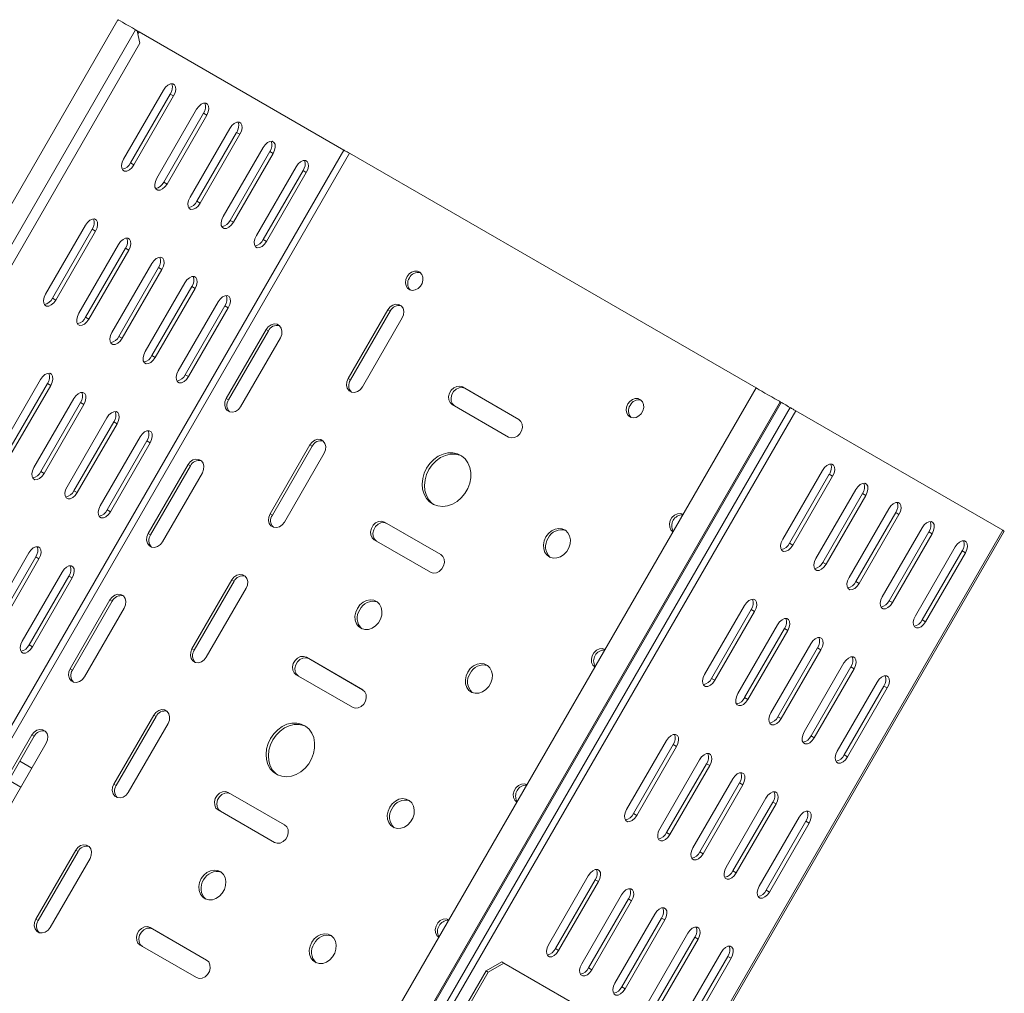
# Model space of a CAD drawing. Header units: millimetres. Extents: x -337 to 4147, y -1590 to -64.
# Tile 29 of 41: x 2729 to 3045, y -1117 to -805. Entities that reach past the tile are written whole.
import ezdxf

# ---------------------------------------------------------------- set-up
doc = ezdxf.new("R2010")
doc.units = ezdxf.units.MM

msp = doc.modelspace()

# ---------------------------------------------------------------- linework, layer by layer
at = {"color": 7, "linetype": 'Continuous', "lineweight": 15}
for p, q in [((2760.71, -805.43), (2585.71, -1108.54)), ((2766.36, -808.69), (2766.9, -809)), ((2767.72, -812.94), (2766.9, -809)), ((2767.09, -809.92), (2767.45, -809.32)), ((2833.03, -847.19), (2767.45, -809.32)), ((2595.72, -1110.85), (2767.72, -812.94)), ((2762.53, -850.07), (2775.28, -827.99)), ((2764.72, -851.34), (2777.47, -829.25)), ((2778.53, -829.87), (2765.78, -851.95)), ((2773.16, -856.21), (2785.91, -834.12)), ((2775.35, -857.47), (2788.1, -835.39)), ((2789.16, -836), (2776.41, -858.09)), ((2783.78, -862.34), (2796.53, -840.26)), ((2785.97, -863.61), (2798.72, -841.53)), ((2799.78, -842.14), (2787.03, -864.22)), ((2794.41, -868.48), (2807.16, -846.4)), ((2796.6, -869.74), (2809.35, -847.66)), ((2810.41, -848.27), (2797.66, -870.36)), ((2965.06, -923.41), (2834.84, -848.24)), ((2805.03, -874.62), (2817.78, -852.53)), ((2807.22, -875.88), (2819.97, -853.8)), ((2821.03, -854.41), (2808.28, -876.49)), ((2737.53, -893.37), (2750.28, -871.29)), ((2739.72, -894.64), (2752.47, -872.56)), ((2753.53, -873.17), (2740.78, -895.25)), ((2748.16, -899.51), (2760.91, -877.43)), ((2750.35, -900.77), (2763.1, -878.69)), ((2764.16, -879.3), (2751.41, -901.39)), ((2758.78, -905.65), (2771.53, -883.56)), ((2760.97, -906.91), (2773.72, -884.83)), ((2774.78, -885.44), (2762.03, -907.52)), ((2769.41, -911.78), (2782.16, -889.7)), ((2771.6, -913.05), (2784.35, -890.96)), ((2785.41, -891.57), (2772.66, -913.66)), ((2780.03, -917.92), (2792.78, -895.83)), ((2782.22, -919.18), (2794.97, -897.1)), ((2796.03, -897.71), (2783.28, -919.79)), ((2847.16, -898.36), (2834.41, -920.44)), ((2847.91, -898.79), (2835.16, -920.87)), ((2839, -923.09), (2851.75, -901.01)), ((2808.14, -904.7), (2795.39, -926.78)), ((2808.89, -905.13), (2796.14, -927.22)), ((2799.98, -929.44), (2812.73, -907.35)), ((2723.16, -942.81), (2735.91, -920.73)), ((2725.35, -944.08), (2738.1, -921.99)), ((2739.16, -922.6), (2726.41, -944.69)), ((2965.07, -923.4), (2790.07, -1226.51)), ((2889.07, -933.53), (2871.04, -923.12)), ((2889.09, -933.54), (2871.79, -923.55)), ((2733.78, -948.95), (2746.53, -926.86)), ((2735.97, -950.21), (2748.72, -928.13)), ((2749.78, -928.74), (2737.03, -950.82)), ((2867.79, -928.75), (2885.82, -939.15)), ((2972.83, -927.88), (2973.13, -928.05)), ((2744.41, -955.08), (2757.16, -933)), ((2977.76, -930.73), (3044.1, -969.04)), ((2746.6, -956.35), (2759.35, -934.26)), ((2760.41, -934.88), (2747.66, -956.96)), ((2755.03, -961.22), (2767.78, -939.13)), ((2757.22, -962.48), (2769.97, -940.4)), ((2771.03, -941.01), (2758.28, -963.09)), ((2822.16, -941.66), (2809.41, -963.74)), ((2822.91, -942.09), (2810.16, -964.17)), ((2814, -966.39), (2826.75, -944.31)), ((2783.14, -948), (2770.39, -970.08)), ((2783.89, -948.43), (2771.14, -970.52)), ((2774.98, -972.74), (2787.73, -950.65)), ((2986.35, -949.84), (2973.6, -971.92)), ((2975.79, -973.19), (2988.54, -951.1)), ((2976.85, -973.8), (2989.6, -951.71)), ((2996.98, -955.97), (2984.23, -978.06)), ((2986.42, -979.32), (2999.17, -957.24)), ((2987.48, -979.93), (3000.23, -957.85)), ((3007.6, -962.11), (2994.85, -984.19)), ((2997.04, -985.46), (3009.79, -963.37)), ((2998.1, -986.07), (3010.85, -963.99)), ((2864.07, -976.83), (2846.04, -966.42)), ((2864.09, -976.84), (2846.79, -966.85)), ((2944.58, -1142.52), (3044.58, -969.32)), ((3018.23, -968.25), (3005.48, -990.33)), ((3007.67, -991.59), (3020.42, -969.51)), ((3008.73, -992.21), (3021.48, -970.12)), ((2842.79, -972.05), (2860.82, -982.46)), ((3028.85, -974.38), (3016.1, -996.46)), ((2719.41, -998.38), (2732.16, -976.3)), ((2721.6, -999.65), (2734.35, -977.56)), ((3018.29, -997.73), (3031.04, -975.65)), ((3019.35, -998.34), (3032.1, -976.26)), ((2735.41, -978.18), (2722.66, -1000.26)), ((2730.03, -1004.52), (2742.78, -982.44)), ((2732.22, -1005.78), (2744.97, -983.7)), ((2746.03, -984.31), (2733.28, -1006.4)), ((2797.16, -984.96), (2784.41, -1007.04)), ((2797.91, -985.39), (2785.16, -1007.48)), ((2789, -1009.7), (2801.75, -987.61)), ((2758.14, -991.3), (2745.39, -1013.39)), ((2758.89, -991.74), (2746.14, -1013.82)), ((2961.35, -993.14), (2948.6, -1015.22)), ((2749.98, -1016.04), (2762.73, -993.96)), ((2950.79, -1016.49), (2963.54, -994.4)), ((2951.85, -1017.1), (2964.6, -995.02)), ((2971.98, -999.28), (2959.23, -1021.36)), ((2961.42, -1022.62), (2974.17, -1000.54)), ((2962.48, -1023.24), (2975.23, -1001.15)), ((2982.6, -1005.41), (2969.85, -1027.49)), ((2972.04, -1028.76), (2984.79, -1006.68)), ((2973.1, -1029.37), (2985.85, -1007.29)), ((2839.07, -1020.13), (2821.04, -1009.72)), ((2839.09, -1020.14), (2821.79, -1010.15)), ((2993.23, -1011.55), (2980.48, -1033.63)), ((2817.79, -1015.35), (2835.82, -1025.76)), ((2982.67, -1034.89), (2995.42, -1012.81)), ((2983.73, -1035.51), (2996.48, -1013.42)), ((3003.85, -1017.68), (2991.1, -1039.77)), ((2993.29, -1041.03), (3006.04, -1018.95)), ((2994.35, -1041.64), (3007.1, -1019.56)), ((2772.16, -1028.26), (2759.41, -1050.34)), ((2772.91, -1028.69), (2760.16, -1050.78)), ((2764, -1053), (2776.75, -1030.91)), ((2733.14, -1034.6), (2720.39, -1056.69)), ((2733.89, -1035.04), (2721.14, -1057.12)), ((2724.98, -1059.34), (2737.73, -1037.26)), ((2936.35, -1036.44), (2923.6, -1058.52)), ((2925.79, -1059.79), (2938.54, -1037.71)), ((2926.85, -1060.4), (2939.6, -1038.32)), ((2729.26, -1043.05), (2733.11, -1045.27)), ((2729.26, -1043.05), (2729.41, -1043.13)), ((2729.41, -1043.13), (2733.11, -1045.27)), ((2946.98, -1042.58), (2934.23, -1064.66)), ((2936.42, -1065.92), (2949.17, -1043.84)), ((2937.48, -1066.54), (2950.23, -1044.45)), ((2729.61, -1051.33), (2725.76, -1049.11)), ((2957.6, -1048.71), (2944.85, -1070.8)), ((2947.04, -1072.06), (2959.79, -1049.98)), ((2814.07, -1063.43), (2796.04, -1053.02)), ((2948.1, -1072.67), (2960.85, -1050.59)), ((2814.09, -1063.44), (2796.79, -1053.45)), ((2968.23, -1054.85), (2955.48, -1076.93)), ((2957.67, -1078.2), (2970.42, -1056.11)), ((2792.79, -1058.65), (2810.82, -1069.06)), ((2958.73, -1078.81), (2971.48, -1056.72)), ((2978.85, -1060.98), (2966.1, -1083.07)), ((2968.29, -1084.33), (2981.04, -1062.25)), ((2969.35, -1084.94), (2982.1, -1062.86)), ((2747.16, -1071.56), (2734.41, -1093.65)), ((2747.91, -1071.99), (2735.16, -1094.08)), ((2739, -1096.3), (2751.75, -1074.21)), ((2911.35, -1079.74), (2898.6, -1101.83)), ((2900.79, -1103.09), (2913.54, -1081.01)), ((2901.85, -1103.7), (2914.6, -1081.62)), ((2921.98, -1085.88), (2909.23, -1107.96)), ((2911.42, -1109.23), (2924.17, -1087.14)), ((2912.48, -1109.84), (2925.23, -1087.75)), ((2932.6, -1092.01), (2919.85, -1114.1)), ((2922.04, -1115.36), (2934.79, -1093.28)), ((2923.1, -1115.97), (2935.85, -1093.89)), ((2789.07, -1106.73), (2771.04, -1096.32)), ((2789.09, -1106.74), (2771.79, -1096.75)), ((2943.23, -1098.15), (2930.48, -1120.23)), ((2932.67, -1121.5), (2945.42, -1099.41)), ((2933.73, -1122.11), (2946.48, -1100.03)), ((2767.79, -1101.95), (2785.82, -1112.36)), ((2953.85, -1104.28), (2941.1, -1126.37)), ((2943.29, -1127.63), (2956.04, -1105.55)), ((2944.35, -1128.25), (2957.1, -1106.16)), ((2878.6, -1110.2), (2883.6, -1107.31)), ((2884.31, -1107.72), (2879.31, -1110.6)), ((2883.6, -1107.31), (2884.31, -1107.72)), ((2945.56, -1143.09), (2884.31, -1107.72)), ((2878.6, -1110.2), (2763.6, -1309.39)), ((2879.31, -1110.6), (2765.02, -1308.57)), ((2879.31, -1110.6), (2878.6, -1110.2))]:
    msp.add_line(p, q, dxfattribs=at)
at = {"color": 7, "linetype": 'Continuous', "lineweight": 0}
for p, q in [((2591.36, -1111.8), (2766.36, -808.69)), ((2777.47, -829.25), (2778.53, -829.87)), ((2788.1, -835.39), (2789.16, -836)), ((2798.72, -841.53), (2799.78, -842.14)), ((2658.03, -1150.3), (2833.03, -847.19)), ((2659.84, -1151.35), (2834.84, -848.24)), ((2809.35, -847.66), (2810.41, -848.27)), ((2764.72, -851.34), (2765.78, -851.95)), ((2819.97, -853.8), (2821.03, -854.41)), ((2775.35, -857.47), (2776.41, -858.09)), ((2785.97, -863.61), (2787.03, -864.22)), ((2796.6, -869.74), (2797.66, -870.36)), ((2752.47, -872.56), (2753.53, -873.17)), ((2807.22, -875.88), (2808.28, -876.49)), ((2763.1, -878.69), (2764.16, -879.3)), ((2773.72, -884.83), (2774.78, -885.44)), ((2784.35, -890.96), (2785.41, -891.57)), ((2739.72, -894.64), (2740.78, -895.25)), ((2794.97, -897.1), (2796.03, -897.71)), ((2847.91, -898.79), (2847.16, -898.36)), ((2750.35, -900.77), (2751.41, -901.39)), ((2808.89, -905.13), (2808.14, -904.7)), ((2760.97, -906.91), (2762.03, -907.52)), ((2771.6, -913.05), (2772.66, -913.66)), ((2782.22, -919.18), (2783.28, -919.79)), ((2835.16, -920.87), (2834.41, -920.44)), ((2738.1, -921.99), (2739.16, -922.6)), ((2871.79, -923.55), (2871.04, -923.12)), ((2796.14, -927.22), (2795.39, -926.78)), ((2748.72, -928.13), (2749.78, -928.74)), ((2797.83, -1230.99), (2972.83, -927.88)), ((2798.13, -1231.16), (2973.13, -928.05)), ((2800.98, -1232.81), (2975.98, -929.7)), ((2802.76, -1233.84), (2977.76, -930.73)), ((2759.35, -934.26), (2760.41, -934.88)), ((2769.97, -940.4), (2771.03, -941.01)), ((2822.91, -942.09), (2822.16, -941.66)), ((2783.89, -948.43), (2783.14, -948)), ((2735.97, -950.21), (2737.03, -950.82)), ((2988.54, -951.1), (2989.6, -951.71)), ((2746.6, -956.35), (2747.66, -956.96)), ((2999.17, -957.24), (3000.23, -957.85)), ((2757.22, -962.48), (2758.28, -963.09)), ((2810.16, -964.17), (2809.41, -963.74)), ((3009.79, -963.37), (3010.85, -963.99)), ((2846.79, -966.85), (2846.04, -966.42)), ((2771.14, -970.52), (2770.39, -970.08)), ((2944.1, -1142.25), (3044.1, -969.04)), ((3020.42, -969.51), (3021.48, -970.12)), ((2975.79, -973.19), (2976.85, -973.8)), ((2734.35, -977.56), (2735.41, -978.18)), ((3031.04, -975.65), (3032.1, -976.26)), ((2986.42, -979.32), (2987.48, -979.93)), ((2744.97, -983.7), (2746.03, -984.31)), ((2797.91, -985.39), (2797.16, -984.96)), ((2997.04, -985.46), (2998.1, -986.07)), ((2758.89, -991.74), (2758.14, -991.3)), ((3007.67, -991.59), (3008.73, -992.21)), ((2963.54, -994.4), (2964.6, -995.02)), ((3018.29, -997.73), (3019.35, -998.34)), ((2974.17, -1000.54), (2975.23, -1001.15)), ((2732.22, -1005.78), (2733.28, -1006.4)), ((2785.16, -1007.48), (2784.41, -1007.04)), ((2984.79, -1006.68), (2985.85, -1007.29)), ((2821.79, -1010.15), (2821.04, -1009.72)), ((2746.14, -1013.82), (2745.39, -1013.39)), ((2995.42, -1012.81), (2996.48, -1013.42)), ((2950.79, -1016.49), (2951.85, -1017.1)), ((3006.04, -1018.95), (3007.1, -1019.56)), ((2961.42, -1022.62), (2962.48, -1023.24)), ((2772.91, -1028.69), (2772.16, -1028.26)), ((2972.04, -1028.76), (2973.1, -1029.37)), ((2733.89, -1035.04), (2733.14, -1034.6)), ((2982.67, -1034.89), (2983.73, -1035.51)), ((2938.54, -1037.71), (2939.6, -1038.32)), ((2729.41, -1043.13), (2729.26, -1043.05)), ((2993.29, -1041.03), (2994.35, -1041.64)), ((2949.17, -1043.84), (2950.23, -1044.45)), ((2959.79, -1049.98), (2960.85, -1050.59)), ((2760.16, -1050.78), (2759.41, -1050.34)), ((2796.79, -1053.45), (2796.04, -1053.02)), ((2970.42, -1056.11), (2971.48, -1056.72)), ((2925.79, -1059.79), (2926.85, -1060.4)), ((2981.04, -1062.25), (2982.1, -1062.86)), ((2936.42, -1065.92), (2937.48, -1066.54)), ((2747.91, -1071.99), (2747.16, -1071.56)), ((2947.04, -1072.06), (2948.1, -1072.67)), ((2957.67, -1078.2), (2958.73, -1078.81)), ((2913.54, -1081.01), (2914.6, -1081.62)), ((2968.29, -1084.33), (2969.35, -1084.94)), ((2924.17, -1087.14), (2925.23, -1087.75)), ((2735.16, -1094.08), (2734.41, -1093.65)), ((2934.79, -1093.28), (2935.85, -1093.89)), ((2771.79, -1096.75), (2771.04, -1096.32)), ((2945.42, -1099.41), (2946.48, -1100.03)), ((2900.79, -1103.09), (2901.85, -1103.7)), ((2956.04, -1105.55), (2957.1, -1106.16)), ((2911.42, -1109.23), (2912.48, -1109.84)), ((2922.04, -1115.36), (2923.1, -1115.97))]:
    msp.add_line(p, q, dxfattribs=at)
at = {"color": 7, "linetype": 'Continuous', "lineweight": 15, "flags": 128}
for points in [[(2760.71, -805.43), (2760.72, -805.43), (2760.92, -805.55), (2761.41, -805.83), (2762.17, -806.27), (2763.13, -806.82), (2764.2, -807.44), (2765.31, -808.08), (2766.36, -808.69)], [(2767.45, -809.32), (2767.36, -809.27), (2767.12, -809.13), (2766.9, -809)], [(2775.28, -827.99), (2775.94, -827.08), (2776.71, -826.4), (2777.5, -826.02), (2778.23, -825.99), (2778.79, -826.32), (2779.13, -826.96), (2779.2, -827.84), (2778.99, -828.85), (2778.53, -829.87)], [(2785.91, -834.12), (2786.56, -833.22), (2787.33, -832.54), (2788.13, -832.16), (2788.85, -832.13), (2789.42, -832.45), (2789.75, -833.1), (2789.82, -833.97), (2789.62, -834.98), (2789.16, -836)], [(2796.53, -840.26), (2797.19, -839.35), (2797.96, -838.67), (2798.75, -838.29), (2799.48, -838.26), (2800.04, -838.59), (2800.38, -839.23), (2800.45, -840.11), (2800.24, -841.12), (2799.78, -842.14)], [(2807.16, -846.4), (2807.81, -845.49), (2808.58, -844.81), (2809.38, -844.43), (2810.1, -844.4), (2810.67, -844.73), (2811, -845.37), (2811.07, -846.24), (2810.87, -847.25), (2810.41, -848.27)], [(2834.84, -848.24), (2834.62, -848.11), (2834.38, -847.97), (2834.13, -847.82), (2833.87, -847.68), (2833.63, -847.54), (2833.4, -847.4), (2833.2, -847.29), (2833.03, -847.19)], [(2765.78, -851.95), (2765.13, -852.86), (2764.36, -853.54), (2763.56, -853.92), (2762.84, -853.95), (2762.28, -853.62), (2761.94, -852.98), (2761.87, -852.1), (2762.08, -851.09), (2762.53, -850.07)], [(2817.78, -852.53), (2818.44, -851.63), (2819.21, -850.94), (2820, -850.56), (2820.73, -850.54), (2821.29, -850.86), (2821.63, -851.5), (2821.7, -852.38), (2821.49, -853.39), (2821.03, -854.41)], [(2776.41, -858.09), (2775.75, -858.99), (2774.98, -859.68), (2774.19, -860.05), (2773.47, -860.08), (2772.9, -859.76), (2772.56, -859.12), (2772.49, -858.24), (2772.7, -857.23), (2773.16, -856.21)], [(2787.03, -864.22), (2786.38, -865.13), (2785.61, -865.81), (2784.81, -866.19), (2784.09, -866.22), (2783.53, -865.89), (2783.19, -865.25), (2783.12, -864.37), (2783.33, -863.36), (2783.78, -862.34)], [(2750.28, -871.29), (2750.94, -870.38), (2751.71, -869.7), (2752.5, -869.32), (2753.23, -869.29), (2753.79, -869.62), (2754.13, -870.26), (2754.2, -871.14), (2753.99, -872.15), (2753.53, -873.17)], [(2797.66, -870.36), (2797, -871.26), (2796.23, -871.95), (2795.44, -872.33), (2794.72, -872.35), (2794.15, -872.03), (2793.81, -871.39), (2793.74, -870.51), (2793.95, -869.5), (2794.41, -868.48)], [(2760.91, -877.43), (2761.56, -876.52), (2762.33, -875.84), (2763.13, -875.46), (2763.85, -875.43), (2764.42, -875.76), (2764.75, -876.4), (2764.82, -877.27), (2764.62, -878.28), (2764.16, -879.3)], [(2808.28, -876.49), (2807.63, -877.4), (2806.86, -878.08), (2806.06, -878.46), (2805.34, -878.49), (2804.78, -878.16), (2804.44, -877.52), (2804.37, -876.64), (2804.58, -875.63), (2805.03, -874.62)], [(2771.53, -883.56), (2772.19, -882.66), (2772.96, -881.97), (2773.75, -881.59), (2774.48, -881.57), (2775.04, -881.89), (2775.38, -882.53), (2775.45, -883.41), (2775.24, -884.42), (2774.78, -885.44)], [(2853.28, -887.75), (2852.88, -888.73), (2852.77, -889.76), (2852.96, -890.7), (2853.44, -891.48), (2854.15, -891.99), (2855.01, -892.18), (2855.94, -892.04), (2856.83, -891.58), (2857.58, -890.85), (2858.11, -889.92), (2858.37, -888.9), (2858.33, -887.9), (2857.99, -887.03), (2857.39, -886.38), (2856.59, -886.02), (2855.68, -885.99), (2854.76, -886.3), (2853.93, -886.91), (2853.28, -887.75)], [(2782.16, -889.7), (2782.81, -888.79), (2783.58, -888.11), (2784.38, -887.73), (2785.1, -887.7), (2785.67, -888.03), (2786, -888.67), (2786.07, -889.55), (2785.87, -890.56), (2785.41, -891.57)], [(2740.78, -895.25), (2740.13, -896.16), (2739.36, -896.84), (2738.56, -897.22), (2737.84, -897.25), (2737.28, -896.92), (2736.94, -896.28), (2736.87, -895.4), (2737.08, -894.39), (2737.53, -893.37)], [(2792.78, -895.83), (2793.44, -894.93), (2794.21, -894.24), (2795, -893.86), (2795.73, -893.84), (2796.29, -894.16), (2796.63, -894.8), (2796.7, -895.68), (2796.49, -896.69), (2796.03, -897.71)], [(2851.75, -901.01), (2852.17, -899.97), (2852.26, -898.89), (2852.01, -897.91), (2851.45, -897.14), (2850.65, -896.68), (2849.71, -896.58), (2848.74, -896.86), (2847.85, -897.47), (2847.16, -898.36)], [(2751.41, -901.39), (2750.75, -902.29), (2749.98, -902.98), (2749.19, -903.35), (2748.47, -903.38), (2747.9, -903.06), (2747.56, -902.42), (2747.49, -901.54), (2747.7, -900.53), (2748.16, -899.51)], [(2812.73, -907.35), (2813.15, -906.31), (2813.24, -905.23), (2812.99, -904.25), (2812.44, -903.48), (2811.64, -903.02), (2810.69, -902.93), (2809.72, -903.2), (2808.83, -903.82), (2808.14, -904.7)], [(2762.03, -907.52), (2761.38, -908.43), (2760.61, -909.11), (2759.81, -909.49), (2759.09, -909.52), (2758.53, -909.19), (2758.19, -908.55), (2758.12, -907.67), (2758.33, -906.66), (2758.78, -905.65)], [(2772.66, -913.66), (2772, -914.56), (2771.23, -915.25), (2770.44, -915.63), (2769.72, -915.65), (2769.15, -915.33), (2768.81, -914.69), (2768.74, -913.81), (2768.95, -912.8), (2769.41, -911.78)], [(2735.91, -920.73), (2736.56, -919.82), (2737.33, -919.14), (2738.13, -918.76), (2738.85, -918.73), (2739.42, -919.06), (2739.75, -919.7), (2739.82, -920.58), (2739.62, -921.59), (2739.16, -922.6)], [(2783.28, -919.79), (2782.63, -920.7), (2781.86, -921.38), (2781.06, -921.76), (2780.34, -921.79), (2779.78, -921.46), (2779.44, -920.82), (2779.37, -919.95), (2779.58, -918.94), (2780.03, -917.92)], [(2834.41, -920.44), (2833.99, -921.48), (2833.9, -922.56), (2834.15, -923.54), (2834.7, -924.31), (2835.5, -924.77), (2836.44, -924.87), (2837.42, -924.59), (2838.31, -923.98), (2839, -923.09)], [(2871.04, -923.12), (2870.16, -922.83), (2869.19, -922.92), (2868.24, -923.37), (2867.44, -924.14), (2866.87, -925.11), (2866.62, -926.19), (2866.7, -927.23), (2867.1, -928.12), (2867.79, -928.75)], [(2871.79, -923.55), (2870.91, -923.27), (2869.94, -923.35), (2868.99, -923.81), (2868.19, -924.57), (2867.62, -925.55), (2867.37, -926.62), (2867.45, -927.67), (2867.85, -928.55), (2868.54, -929.18)], [(2965.07, -923.4), (2965.12, -923.43), (2965.45, -923.62), (2966.07, -923.98), (2966.92, -924.47), (2967.93, -925.05), (2969.03, -925.69), (2970.13, -926.32), (2971.13, -926.9), (2971.95, -927.38), (2972.54, -927.71), (2972.83, -927.88)], [(2746.53, -926.86), (2747.19, -925.96), (2747.96, -925.27), (2748.75, -924.89), (2749.48, -924.87), (2750.04, -925.19), (2750.38, -925.83), (2750.45, -926.71), (2750.24, -927.72), (2749.78, -928.74)], [(2795.39, -926.78), (2794.97, -927.83), (2794.88, -928.9), (2795.13, -929.88), (2795.69, -930.65), (2796.49, -931.11), (2797.43, -931.21), (2798.4, -930.94), (2799.29, -930.32), (2799.98, -929.44)], [(2923.99, -928.57), (2923.59, -929.55), (2923.48, -930.58), (2923.67, -931.53), (2924.15, -932.3), (2924.86, -932.81), (2925.72, -933.01), (2926.65, -932.86), (2927.54, -932.4), (2928.29, -931.67), (2928.82, -930.74), (2929.08, -929.72), (2929.04, -928.72), (2928.7, -927.85), (2928.1, -927.2), (2927.3, -926.84), (2926.39, -926.81), (2925.47, -927.12), (2924.64, -927.73), (2923.99, -928.57)], [(2973.13, -928.05), (2973.24, -928.12), (2973.45, -928.24), (2973.75, -928.41), (2974.13, -928.63), (2974.56, -928.88), (2975.03, -929.15), (2975.51, -929.43), (2975.98, -929.7)], [(2975.98, -929.7), (2976.22, -929.84), (2976.47, -929.98), (2976.72, -930.13), (2976.96, -930.27), (2977.19, -930.4), (2977.41, -930.53), (2977.6, -930.63), (2977.76, -930.73)], [(2757.16, -933), (2757.81, -932.09), (2758.58, -931.41), (2759.38, -931.03), (2760.1, -931), (2760.67, -931.33), (2761, -931.97), (2761.07, -932.85), (2760.87, -933.86), (2760.41, -934.88)], [(2885.82, -939.15), (2886.71, -939.44), (2887.68, -939.35), (2888.63, -938.9), (2889.43, -938.13), (2889.99, -937.16), (2890.25, -936.08), (2890.17, -935.04), (2889.76, -934.15), (2889.07, -933.53)], [(2767.78, -939.13), (2768.44, -938.23), (2769.21, -937.54), (2770, -937.17), (2770.73, -937.14), (2771.29, -937.46), (2771.63, -938.1), (2771.7, -938.98), (2771.49, -939.99), (2771.03, -941.01)], [(2826.75, -944.31), (2827.17, -943.27), (2827.26, -942.19), (2827.01, -941.21), (2826.45, -940.44), (2825.65, -939.98), (2824.71, -939.88), (2823.74, -940.16), (2822.85, -940.78), (2822.16, -941.66)], [(2859.57, -949.11), (2858.79, -950.76), (2858.31, -952.48), (2858.14, -954.22), (2858.29, -955.9), (2858.75, -957.46), (2859.5, -958.82), (2860.52, -959.93), (2861.76, -960.76), (2863.17, -961.25), (2864.7, -961.4), (2866.27, -961.2), (2867.83, -960.65), (2869.31, -959.78), (2870.66, -958.62), (2871.81, -957.23), (2872.72, -955.65), (2873.35, -953.96), (2873.68, -952.22), (2873.69, -950.5), (2873.39, -948.87), (2872.78, -947.41), (2871.89, -946.16), (2870.75, -945.19), (2869.42, -944.53), (2867.94, -944.2), (2866.39, -944.23), (2864.81, -944.61), (2863.28, -945.32), (2861.86, -946.34), (2860.61, -947.62), (2859.57, -949.11)], [(2870.8, -945.22), (2870.17, -944.96), (2868.69, -944.63), (2867.14, -944.66), (2865.56, -945.04), (2864.03, -945.75), (2862.61, -946.77), (2861.36, -948.05), (2860.32, -949.54)], [(2737.03, -950.82), (2736.38, -951.73), (2735.61, -952.41), (2734.81, -952.79), (2734.09, -952.82), (2733.53, -952.49), (2733.19, -951.85), (2733.12, -950.98), (2733.33, -949.97), (2733.78, -948.95)], [(2787.73, -950.65), (2788.15, -949.61), (2788.24, -948.53), (2787.99, -947.55), (2787.44, -946.79), (2786.64, -946.33), (2785.69, -946.23), (2784.72, -946.5), (2783.83, -947.12), (2783.14, -948)], [(2989.6, -951.71), (2990.06, -950.7), (2990.27, -949.69), (2990.2, -948.81), (2989.86, -948.17), (2989.3, -947.84), (2988.57, -947.87), (2987.78, -948.25), (2987.01, -948.93), (2986.35, -949.84)], [(2860.32, -949.54), (2859.54, -951.19), (2859.06, -952.92), (2858.89, -954.66), (2859.04, -956.34), (2859.5, -957.89), (2860.25, -959.25), (2861.27, -960.37), (2861.82, -960.78)], [(2747.66, -956.96), (2747, -957.87), (2746.23, -958.55), (2745.44, -958.93), (2744.72, -958.96), (2744.15, -958.63), (2743.81, -957.99), (2743.74, -957.11), (2743.95, -956.1), (2744.41, -955.08)], [(3000.23, -957.85), (3000.69, -956.83), (3000.89, -955.82), (3000.82, -954.94), (3000.49, -954.3), (2999.92, -953.98), (2999.2, -954.01), (2998.4, -954.38), (2997.63, -955.07), (2996.98, -955.97)], [(2758.28, -963.09), (2757.63, -964), (2756.86, -964.68), (2756.06, -965.06), (2755.34, -965.09), (2754.78, -964.77), (2754.44, -964.12), (2754.37, -963.25), (2754.58, -962.24), (2755.03, -961.22)], [(3010.85, -963.99), (3011.31, -962.97), (3011.52, -961.96), (3011.45, -961.08), (3011.11, -960.44), (3010.55, -960.11), (3009.82, -960.14), (3009.03, -960.52), (3008.26, -961.2), (3007.6, -962.11)], [(2809.41, -963.74), (2808.99, -964.78), (2808.9, -965.86), (2809.15, -966.84), (2809.7, -967.61), (2810.5, -968.07), (2811.44, -968.17), (2812.42, -967.89), (2813.31, -967.28), (2814, -966.39)], [(2941.69, -963.9), (2940.87, -963.65), (2939.9, -963.74), (2938.95, -964.19), (2938.15, -964.96), (2937.58, -965.93), (2937.33, -967.01), (2937.41, -968.05), (2937.82, -968.94), (2938.44, -969.53)], [(2846.04, -966.42), (2845.16, -966.13), (2844.19, -966.22), (2843.24, -966.68), (2842.44, -967.44), (2841.87, -968.41), (2841.62, -969.49), (2841.7, -970.54), (2842.1, -971.42), (2842.79, -972.05)], [(2846.79, -966.85), (2845.91, -966.57), (2844.94, -966.66), (2843.99, -967.11), (2843.19, -967.87), (2842.62, -968.85), (2842.37, -969.92), (2842.45, -970.97), (2842.85, -971.86), (2843.54, -972.48)], [(3021.48, -970.12), (3021.94, -969.1), (3022.14, -968.09), (3022.07, -967.22), (3021.74, -966.57), (3021.17, -966.25), (3020.45, -966.28), (3019.65, -966.66), (3018.88, -967.34), (3018.23, -968.25)], [(2770.39, -970.08), (2769.97, -971.13), (2769.88, -972.2), (2770.13, -973.19), (2770.69, -973.95), (2771.49, -974.41), (2772.43, -974.51), (2773.4, -974.24), (2774.29, -973.62), (2774.98, -972.74)], [(2897.75, -971.15), (2897.21, -972.4), (2896.97, -973.7), (2897.05, -974.97), (2897.44, -976.1), (2898.12, -977.02), (2899.04, -977.66), (2900.12, -977.96), (2901.29, -977.91), (2902.45, -977.51), (2903.54, -976.79), (2904.45, -975.81), (2905.13, -974.63), (2905.53, -973.34), (2905.61, -972.05), (2905.37, -970.84), (2904.83, -969.8), (2904.02, -969.02), (2903.02, -968.54), (2901.88, -968.41), (2900.7, -968.64), (2899.57, -969.2), (2898.56, -970.06), (2897.75, -971.15)], [(3044.1, -969.04), (3044.36, -969.19), (3044.52, -969.28), (3044.58, -969.32), (3044.58, -969.32)], [(2732.16, -976.3), (2732.81, -975.39), (2733.58, -974.71), (2734.38, -974.33), (2735.1, -974.3), (2735.67, -974.63), (2736, -975.27), (2736.07, -976.15), (2735.87, -977.16), (2735.41, -978.18)], [(2973.6, -971.92), (2973.15, -972.94), (2972.94, -973.95), (2973.01, -974.83), (2973.35, -975.47), (2973.91, -975.79), (2974.64, -975.77), (2975.43, -975.39), (2976.2, -974.7), (2976.85, -973.8)], [(3032.1, -976.26), (3032.56, -975.24), (3032.77, -974.23), (3032.7, -973.35), (3032.36, -972.71), (3031.8, -972.38), (3031.07, -972.41), (3030.28, -972.79), (3029.51, -973.47), (3028.85, -974.38)], [(2860.82, -982.46), (2861.71, -982.74), (2862.68, -982.65), (2863.63, -982.2), (2864.43, -981.44), (2864.99, -980.46), (2865.25, -979.38), (2865.17, -978.34), (2864.76, -977.45), (2864.07, -976.83)], [(2742.78, -982.44), (2743.44, -981.53), (2744.21, -980.85), (2745, -980.47), (2745.73, -980.44), (2746.29, -980.77), (2746.63, -981.41), (2746.7, -982.28), (2746.49, -983.29), (2746.03, -984.31)], [(2984.23, -978.06), (2983.77, -979.08), (2983.57, -980.09), (2983.64, -980.96), (2983.97, -981.6), (2984.54, -981.93), (2985.26, -981.9), (2986.06, -981.52), (2986.83, -980.84), (2987.48, -979.93)], [(2801.75, -987.61), (2802.17, -986.57), (2802.26, -985.49), (2802.01, -984.51), (2801.45, -983.74), (2800.65, -983.28), (2799.71, -983.18), (2798.74, -983.46), (2797.85, -984.08), (2797.16, -984.96)], [(2994.85, -984.19), (2994.4, -985.21), (2994.19, -986.22), (2994.26, -987.1), (2994.6, -987.74), (2995.16, -988.07), (2995.89, -988.04), (2996.68, -987.66), (2997.45, -986.98), (2998.1, -986.07)], [(2762.73, -993.96), (2763.15, -992.91), (2763.24, -991.84), (2762.99, -990.85), (2762.44, -990.09), (2761.64, -989.63), (2760.69, -989.53), (2759.72, -989.8), (2758.83, -990.42), (2758.14, -991.3)], [(2837.4, -994.05), (2836.85, -995.29), (2836.61, -996.59), (2836.69, -997.86), (2837.09, -998.99), (2837.77, -999.91), (2838.68, -1000.55), (2839.76, -1000.85), (2840.93, -1000.8), (2842.1, -1000.4), (2843.18, -999.68), (2844.1, -998.7), (2844.78, -997.52), (2845.17, -996.23), (2845.25, -994.94), (2845.01, -993.73), (2844.47, -992.69), (2843.67, -991.91), (2842.66, -991.43), (2841.53, -991.3), (2840.35, -991.53), (2839.21, -992.09), (2838.2, -992.95), (2837.4, -994.05)], [(2964.6, -995.02), (2965.06, -994), (2965.27, -992.99), (2965.2, -992.11), (2964.86, -991.47), (2964.3, -991.14), (2963.57, -991.17), (2962.78, -991.55), (2962.01, -992.23), (2961.35, -993.14)], [(3005.48, -990.33), (3005.02, -991.35), (3004.82, -992.36), (3004.89, -993.24), (3005.22, -993.88), (3005.79, -994.2), (3006.51, -994.17), (3007.31, -993.8), (3008.08, -993.11), (3008.73, -992.21)], [(3016.1, -996.46), (3015.65, -997.48), (3015.44, -998.49), (3015.51, -999.37), (3015.85, -1000.01), (3016.41, -1000.34), (3017.14, -1000.31), (3017.93, -999.93), (3018.7, -999.25), (3019.35, -998.34)], [(2975.23, -1001.15), (2975.69, -1000.13), (2975.89, -999.12), (2975.82, -998.25), (2975.49, -997.6), (2974.92, -997.28), (2974.2, -997.31), (2973.4, -997.69), (2972.63, -998.37), (2971.98, -999.28)], [(2733.28, -1006.4), (2732.63, -1007.3), (2731.86, -1007.99), (2731.06, -1008.36), (2730.34, -1008.39), (2729.78, -1008.07), (2729.44, -1007.43), (2729.37, -1006.55), (2729.58, -1005.54), (2730.03, -1004.52)], [(2985.85, -1007.29), (2986.31, -1006.27), (2986.52, -1005.26), (2986.45, -1004.38), (2986.11, -1003.74), (2985.55, -1003.41), (2984.82, -1003.44), (2984.03, -1003.82), (2983.26, -1004.5), (2982.6, -1005.41)], [(2784.41, -1007.04), (2783.99, -1008.09), (2783.9, -1009.16), (2784.15, -1010.14), (2784.7, -1010.91), (2785.5, -1011.37), (2786.45, -1011.47), (2787.42, -1011.19), (2788.31, -1010.58), (2789, -1009.7)], [(2916.69, -1007.2), (2915.87, -1006.95), (2914.9, -1007.04), (2913.95, -1007.5), (2913.15, -1008.26), (2912.58, -1009.23), (2912.33, -1010.31), (2912.41, -1011.36), (2912.82, -1012.24), (2913.44, -1012.83)], [(2821.04, -1009.72), (2820.16, -1009.43), (2819.19, -1009.52), (2818.24, -1009.98), (2817.44, -1010.74), (2816.87, -1011.72), (2816.62, -1012.79), (2816.7, -1013.84), (2817.1, -1014.72), (2817.79, -1015.35)], [(2821.79, -1010.15), (2820.91, -1009.87), (2819.94, -1009.96), (2818.99, -1010.41), (2818.19, -1011.17), (2817.62, -1012.15), (2817.37, -1013.22), (2817.45, -1014.27), (2817.85, -1015.16), (2818.54, -1015.78)], [(2872.75, -1014.46), (2872.21, -1015.7), (2871.97, -1017), (2872.05, -1018.27), (2872.44, -1019.4), (2873.12, -1020.32), (2874.04, -1020.96), (2875.12, -1021.26), (2876.29, -1021.21), (2877.45, -1020.81), (2878.54, -1020.09), (2879.45, -1019.11), (2880.13, -1017.93), (2880.53, -1016.64), (2880.61, -1015.35), (2880.37, -1014.14), (2879.83, -1013.1), (2879.02, -1012.32), (2878.02, -1011.84), (2876.88, -1011.71), (2875.7, -1011.94), (2874.57, -1012.5), (2873.56, -1013.36), (2872.75, -1014.46)], [(2996.48, -1013.42), (2996.94, -1012.4), (2997.14, -1011.39), (2997.07, -1010.52), (2996.74, -1009.88), (2996.17, -1009.55), (2995.45, -1009.58), (2994.65, -1009.96), (2993.88, -1010.64), (2993.23, -1011.55)], [(2745.39, -1013.39), (2744.97, -1014.43), (2744.88, -1015.51), (2745.13, -1016.49), (2745.69, -1017.25), (2746.49, -1017.71), (2747.43, -1017.81), (2748.4, -1017.54), (2749.29, -1016.92), (2749.98, -1016.04)], [(2948.6, -1015.22), (2948.15, -1016.24), (2947.94, -1017.25), (2948.01, -1018.13), (2948.35, -1018.77), (2948.91, -1019.1), (2949.64, -1019.07), (2950.43, -1018.69), (2951.2, -1018.01), (2951.85, -1017.1)], [(3007.1, -1019.56), (3007.56, -1018.54), (3007.77, -1017.53), (3007.7, -1016.65), (3007.36, -1016.01), (3006.8, -1015.69), (3006.07, -1015.71), (3005.28, -1016.09), (3004.51, -1016.78), (3003.85, -1017.68)], [(2835.82, -1025.76), (2836.71, -1026.04), (2837.68, -1025.95), (2838.63, -1025.5), (2839.43, -1024.74), (2839.99, -1023.76), (2840.25, -1022.68), (2840.17, -1021.64), (2839.76, -1020.75), (2839.07, -1020.13)], [(2959.23, -1021.36), (2958.77, -1022.38), (2958.57, -1023.39), (2958.64, -1024.27), (2958.97, -1024.91), (2959.54, -1025.23), (2960.26, -1025.2), (2961.06, -1024.83), (2961.83, -1024.14), (2962.48, -1023.24)], [(2776.75, -1030.91), (2777.17, -1029.87), (2777.26, -1028.79), (2777.01, -1027.81), (2776.45, -1027.05), (2775.65, -1026.58), (2774.71, -1026.49), (2773.74, -1026.76), (2772.85, -1027.38), (2772.16, -1028.26)], [(2969.85, -1027.49), (2969.4, -1028.51), (2969.19, -1029.52), (2969.26, -1030.4), (2969.6, -1031.04), (2970.16, -1031.37), (2970.89, -1031.34), (2971.68, -1030.96), (2972.45, -1030.28), (2973.1, -1029.37)], [(2809.57, -1035.71), (2808.79, -1037.36), (2808.31, -1039.09), (2808.14, -1040.83), (2808.29, -1042.51), (2808.75, -1044.06), (2809.5, -1045.42), (2810.52, -1046.54), (2811.76, -1047.36), (2813.17, -1047.85), (2814.7, -1048), (2816.27, -1047.8), (2817.83, -1047.25), (2819.31, -1046.38), (2820.66, -1045.23), (2821.81, -1043.83), (2822.72, -1042.25), (2823.35, -1040.56), (2823.68, -1038.82), (2823.69, -1037.1), (2823.39, -1035.47), (2822.78, -1034.01), (2821.89, -1032.76), (2820.75, -1031.79), (2819.42, -1031.13), (2817.94, -1030.8), (2816.39, -1030.83), (2814.81, -1031.21), (2813.28, -1031.92), (2811.86, -1032.94), (2810.61, -1034.22), (2809.57, -1035.71)], [(2737.73, -1037.26), (2738.15, -1036.21), (2738.24, -1035.14), (2737.99, -1034.16), (2737.44, -1033.39), (2736.64, -1032.93), (2735.69, -1032.83), (2734.72, -1033.1), (2733.83, -1033.72), (2733.14, -1034.6)], [(2820.8, -1031.82), (2820.17, -1031.56), (2818.69, -1031.24), (2817.14, -1031.26), (2815.56, -1031.64), (2814.03, -1032.35), (2812.61, -1033.37), (2811.36, -1034.65), (2810.32, -1036.15)], [(2980.48, -1033.63), (2980.02, -1034.65), (2979.82, -1035.66), (2979.89, -1036.54), (2980.22, -1037.18), (2980.79, -1037.5), (2981.51, -1037.48), (2982.31, -1037.1), (2983.08, -1036.41), (2983.73, -1035.51)], [(2810.32, -1036.15), (2809.54, -1037.79), (2809.06, -1039.52), (2808.89, -1041.26), (2809.04, -1042.94), (2809.5, -1044.49), (2810.25, -1045.85), (2811.27, -1046.97), (2811.82, -1047.39)], [(2939.6, -1038.32), (2940.06, -1037.3), (2940.27, -1036.29), (2940.2, -1035.41), (2939.86, -1034.77), (2939.3, -1034.44), (2938.57, -1034.47), (2937.78, -1034.85), (2937.01, -1035.53), (2936.35, -1036.44)], [(2950.23, -1044.45), (2950.69, -1043.43), (2950.89, -1042.42), (2950.82, -1041.55), (2950.49, -1040.91), (2949.92, -1040.58), (2949.2, -1040.61), (2948.4, -1040.99), (2947.63, -1041.67), (2946.98, -1042.58)], [(2991.1, -1039.77), (2990.65, -1040.79), (2990.44, -1041.79), (2990.51, -1042.67), (2990.85, -1043.31), (2991.41, -1043.64), (2992.14, -1043.61), (2992.93, -1043.23), (2993.7, -1042.55), (2994.35, -1041.64)], [(2960.85, -1050.59), (2961.31, -1049.57), (2961.52, -1048.56), (2961.45, -1047.68), (2961.11, -1047.04), (2960.55, -1046.72), (2959.82, -1046.74), (2959.03, -1047.12), (2958.26, -1047.81), (2957.6, -1048.71)], [(2759.41, -1050.34), (2758.99, -1051.39), (2758.9, -1052.46), (2759.15, -1053.44), (2759.7, -1054.21), (2760.5, -1054.67), (2761.44, -1054.77), (2762.42, -1054.5), (2763.31, -1053.88), (2764, -1053)], [(2796.04, -1053.02), (2795.16, -1052.74), (2794.19, -1052.83), (2793.24, -1053.28), (2792.44, -1054.04), (2791.87, -1055.02), (2791.62, -1056.09), (2791.7, -1057.14), (2792.1, -1058.03), (2792.79, -1058.65)], [(2796.79, -1053.45), (2795.91, -1053.17), (2794.94, -1053.26), (2793.99, -1053.71), (2793.19, -1054.47), (2792.62, -1055.45), (2792.37, -1056.53), (2792.45, -1057.57), (2792.85, -1058.46), (2793.54, -1059.08)], [(2891.69, -1050.5), (2890.87, -1050.25), (2889.9, -1050.34), (2888.95, -1050.8), (2888.15, -1051.56), (2887.58, -1052.54), (2887.33, -1053.61), (2887.41, -1054.66), (2887.82, -1055.54), (2888.44, -1056.13)], [(2971.48, -1056.72), (2971.94, -1055.71), (2972.14, -1054.7), (2972.07, -1053.82), (2971.74, -1053.18), (2971.17, -1052.85), (2970.45, -1052.88), (2969.65, -1053.26), (2968.88, -1053.94), (2968.23, -1054.85)], [(2847.75, -1057.76), (2847.21, -1059), (2846.97, -1060.3), (2847.05, -1061.57), (2847.44, -1062.7), (2848.12, -1063.62), (2849.04, -1064.26), (2850.12, -1064.56), (2851.29, -1064.51), (2852.45, -1064.11), (2853.54, -1063.4), (2854.45, -1062.41), (2855.13, -1061.23), (2855.53, -1059.95), (2855.61, -1058.65), (2855.37, -1057.44), (2854.83, -1056.4), (2854.02, -1055.62), (2853.02, -1055.14), (2851.88, -1055.01), (2850.7, -1055.24), (2849.57, -1055.8), (2848.56, -1056.66), (2847.75, -1057.76)], [(2923.6, -1058.52), (2923.15, -1059.54), (2922.94, -1060.55), (2923.01, -1061.43), (2923.35, -1062.07), (2923.91, -1062.4), (2924.64, -1062.37), (2925.43, -1061.99), (2926.2, -1061.31), (2926.85, -1060.4)], [(2982.1, -1062.86), (2982.56, -1061.84), (2982.77, -1060.83), (2982.7, -1059.95), (2982.36, -1059.31), (2981.8, -1058.99), (2981.07, -1059.02), (2980.28, -1059.39), (2979.51, -1060.08), (2978.85, -1060.98)], [(2810.82, -1069.06), (2811.71, -1069.34), (2812.68, -1069.25), (2813.63, -1068.8), (2814.43, -1068.04), (2814.99, -1067.06), (2815.25, -1065.99), (2815.17, -1064.94), (2814.76, -1064.05), (2814.07, -1063.43)], [(2934.23, -1064.66), (2933.77, -1065.68), (2933.57, -1066.69), (2933.64, -1067.57), (2933.97, -1068.21), (2934.54, -1068.53), (2935.26, -1068.51), (2936.06, -1068.13), (2936.83, -1067.44), (2937.48, -1066.54)], [(2751.75, -1074.21), (2752.17, -1073.17), (2752.26, -1072.1), (2752.01, -1071.11), (2751.45, -1070.35), (2750.65, -1069.89), (2749.71, -1069.79), (2748.74, -1070.06), (2747.85, -1070.68), (2747.16, -1071.56)], [(2944.85, -1070.8), (2944.4, -1071.81), (2944.19, -1072.82), (2944.26, -1073.7), (2944.6, -1074.34), (2945.16, -1074.67), (2945.89, -1074.64), (2946.68, -1074.26), (2947.45, -1073.58), (2948.1, -1072.67)], [(2787.4, -1080.65), (2786.85, -1081.89), (2786.61, -1083.2), (2786.69, -1084.46), (2787.09, -1085.6), (2787.77, -1086.51), (2788.68, -1087.15), (2789.76, -1087.45), (2790.93, -1087.4), (2792.1, -1087.01), (2793.18, -1086.29), (2794.1, -1085.3), (2794.78, -1084.12), (2795.17, -1082.84), (2795.25, -1081.54), (2795.01, -1080.33), (2794.47, -1079.29), (2793.67, -1078.51), (2792.66, -1078.03), (2791.53, -1077.91), (2790.35, -1078.13), (2789.21, -1078.7), (2788.2, -1079.56), (2787.4, -1080.65)], [(2914.6, -1081.62), (2915.06, -1080.6), (2915.27, -1079.59), (2915.2, -1078.71), (2914.86, -1078.07), (2914.3, -1077.75), (2913.57, -1077.77), (2912.78, -1078.15), (2912.01, -1078.84), (2911.35, -1079.74)], [(2955.48, -1076.93), (2955.02, -1077.95), (2954.82, -1078.96), (2954.89, -1079.84), (2955.22, -1080.48), (2955.79, -1080.8), (2956.51, -1080.78), (2957.31, -1080.4), (2958.08, -1079.71), (2958.73, -1078.81)], [(2925.23, -1087.75), (2925.69, -1086.74), (2925.89, -1085.73), (2925.82, -1084.85), (2925.49, -1084.21), (2924.92, -1083.88), (2924.2, -1083.91), (2923.4, -1084.29), (2922.63, -1084.97), (2921.98, -1085.88)], [(2966.1, -1083.07), (2965.65, -1084.09), (2965.44, -1085.1), (2965.51, -1085.97), (2965.85, -1086.61), (2966.41, -1086.94), (2967.14, -1086.91), (2967.93, -1086.53), (2968.7, -1085.85), (2969.35, -1084.94)], [(2935.85, -1093.89), (2936.31, -1092.87), (2936.52, -1091.86), (2936.45, -1090.98), (2936.11, -1090.34), (2935.55, -1090.02), (2934.82, -1090.05), (2934.03, -1090.42), (2933.26, -1091.11), (2932.6, -1092.01)], [(2734.41, -1093.65), (2733.99, -1094.69), (2733.9, -1095.76), (2734.15, -1096.75), (2734.7, -1097.51), (2735.5, -1097.97), (2736.45, -1098.07), (2737.42, -1097.8), (2738.31, -1097.18), (2739, -1096.3)], [(2866.69, -1093.8), (2865.87, -1093.56), (2864.9, -1093.65), (2863.95, -1094.1), (2863.15, -1094.86), (2862.58, -1095.84), (2862.33, -1096.91), (2862.41, -1097.96), (2862.82, -1098.85), (2863.44, -1099.43)], [(2771.04, -1096.32), (2770.16, -1096.04), (2769.19, -1096.13), (2768.24, -1096.58), (2767.44, -1097.34), (2766.87, -1098.32), (2766.62, -1099.39), (2766.7, -1100.44), (2767.1, -1101.33), (2767.79, -1101.95)], [(2771.79, -1096.75), (2770.91, -1096.47), (2769.94, -1096.56), (2768.99, -1097.01), (2768.19, -1097.77), (2767.62, -1098.75), (2767.37, -1099.83), (2767.45, -1100.87), (2767.85, -1101.76), (2768.54, -1102.38)], [(2946.48, -1100.03), (2946.94, -1099.01), (2947.14, -1098), (2947.07, -1097.12), (2946.74, -1096.48), (2946.17, -1096.15), (2945.45, -1096.18), (2944.65, -1096.56), (2943.88, -1097.24), (2943.23, -1098.15)], [(2822.75, -1101.06), (2822.21, -1102.3), (2821.97, -1103.61), (2822.05, -1104.87), (2822.44, -1106.01), (2823.12, -1106.92), (2824.04, -1107.56), (2825.12, -1107.86), (2826.29, -1107.81), (2827.45, -1107.42), (2828.54, -1106.7), (2829.45, -1105.71), (2830.13, -1104.53), (2830.53, -1103.25), (2830.61, -1101.95), (2830.37, -1100.74), (2829.83, -1099.7), (2829.02, -1098.92), (2828.02, -1098.44), (2826.88, -1098.32), (2825.7, -1098.54), (2824.57, -1099.11), (2823.56, -1099.97), (2822.75, -1101.06)], [(2898.6, -1101.83), (2898.15, -1102.84), (2897.94, -1103.85), (2898.01, -1104.73), (2898.35, -1105.37), (2898.91, -1105.7), (2899.64, -1105.67), (2900.43, -1105.29), (2901.2, -1104.61), (2901.85, -1103.7)], [(2957.1, -1106.16), (2957.56, -1105.14), (2957.77, -1104.13), (2957.7, -1103.25), (2957.36, -1102.61), (2956.8, -1102.29), (2956.07, -1102.32), (2955.28, -1102.7), (2954.51, -1103.38), (2953.85, -1104.28)], [(2785.82, -1112.36), (2786.71, -1112.64), (2787.68, -1112.55), (2788.63, -1112.1), (2789.43, -1111.34), (2789.99, -1110.36), (2790.25, -1109.29), (2790.17, -1108.24), (2789.76, -1107.35), (2789.07, -1106.73)], [(2909.23, -1107.96), (2908.77, -1108.98), (2908.57, -1109.99), (2908.64, -1110.87), (2908.97, -1111.51), (2909.54, -1111.83), (2910.26, -1111.81), (2911.06, -1111.43), (2911.83, -1110.74), (2912.48, -1109.84)], [(2919.85, -1114.1), (2919.4, -1115.12), (2919.19, -1116.13), (2919.26, -1117), (2919.6, -1117.64), (2920.16, -1117.97), (2920.89, -1117.94), (2921.68, -1117.56), (2922.45, -1116.88), (2923.1, -1115.97)]]:
    msp.add_lwpolyline(points, dxfattribs=at)
at = {"color": 7, "linetype": 'Continuous', "lineweight": 15}
for centre, radius, start, end in [((2774.63, -827.2), 3.51, 324.0979, 20.6374), ((2785.26, -833.33), 3.51, 324.0983, 20.6371), ((2795.88, -839.47), 3.51, 324.0979, 20.6374), ((2806.51, -845.6), 3.51, 324.0983, 20.6371), ((2761.52, -849.91), 3.51, 279.3659, 335.9024), ((2817.13, -851.74), 3.51, 324.0976, 20.6377), ((2772.15, -856.04), 3.51, 279.3645, 335.9038), ((2782.77, -862.18), 3.51, 279.3659, 335.9024), ((2749.63, -870.5), 3.51, 324.0973, 20.6381), ((2793.4, -868.31), 3.51, 279.3657, 335.9032), ((2760.26, -876.63), 3.51, 324.0972, 20.6382), ((2804.02, -874.45), 3.51, 279.365, 335.9033), ((2770.88, -882.77), 3.51, 324.0976, 20.6378), ((2781.51, -888.91), 3.51, 324.0969, 20.6384), ((2856.52, -889.93), 3.04, 144.8441, 224.5581), ((2856.82, -889.52), 3.09, 76.2334, 154.3556), ((2736.52, -893.21), 3.51, 279.3645, 335.9038), ((2792.13, -895.04), 3.51, 324.0974, 20.6381), ((2850.69, -900.11), 3.08, 75.9668, 154.6222), ((2747.15, -899.34), 3.51, 279.3659, 335.9024), ((2811.67, -906.45), 3.08, 75.9623, 154.6273), ((2757.77, -905.48), 3.51, 279.3645, 335.9038), ((2768.4, -911.61), 3.51, 279.3659, 335.9024), ((2735.26, -919.94), 3.51, 324.0975, 20.6378), ((2779.02, -917.75), 3.51, 279.3645, 335.9037), ((2837.62, -922.63), 3.02, 144.5063, 224.8955), ((2745.88, -926.07), 3.51, 324.0983, 20.6371), ((2798.6, -928.97), 3.02, 144.5068, 224.8955), ((2927.23, -930.75), 3.04, 144.8441, 224.558), ((2927.53, -930.34), 3.09, 76.2334, 154.3556), ((2756.51, -932.21), 3.51, 324.0979, 20.6374), ((2767.13, -938.34), 3.51, 324.0979, 20.6374), ((2825.68, -943.41), 3.08, 75.9477, 154.6413), ((2786.67, -949.75), 3.08, 75.9542, 154.6347), ((2985.7, -949.05), 3.51, 324.0979, 20.6374), ((2732.77, -948.78), 3.51, 279.3658, 335.9032), ((2996.33, -955.18), 3.51, 324.0983, 20.6371), ((2743.4, -954.92), 3.51, 279.365, 335.9033), ((3006.95, -961.32), 3.51, 324.0979, 20.6374), ((2754.02, -961.05), 3.51, 279.3652, 335.9031), ((2812.61, -965.93), 3.02, 144.4994, 224.9027), ((2941.56, -967.58), 3.5, 89.6456, 210.3544), ((3017.58, -967.45), 3.51, 324.0983, 20.6371), ((2773.6, -972.27), 3.02, 144.5119, 224.89), ((2902.74, -973.57), 4.68, 72.4734, 154.9642), ((2731.51, -975.51), 3.51, 324.098, 20.6375), ((2902.34, -974.27), 4.68, 145.0344, 227.5192), ((2972.59, -971.75), 3.51, 279.3659, 335.9024), ((3028.2, -973.59), 3.51, 324.0976, 20.6377), ((2742.13, -981.64), 3.51, 324.0974, 20.638), ((2983.22, -977.89), 3.51, 279.3645, 335.9038), ((2800.68, -986.71), 3.08, 75.9483, 154.6407), ((2993.84, -984.03), 3.51, 279.3659, 335.9024), ((2761.67, -993.05), 3.08, 75.9558, 154.6332), ((2842.39, -996.46), 4.68, 72.4723, 154.9652), ((2960.7, -992.35), 3.51, 324.0973, 20.6381), ((3004.47, -990.16), 3.51, 279.3657, 335.9032), ((2841.98, -997.16), 4.68, 145.035, 227.5185), ((2971.33, -998.48), 3.51, 324.0972, 20.6382), ((3015.09, -996.3), 3.51, 279.365, 335.9033), ((2729.02, -1004.35), 3.51, 279.3653, 335.903), ((2981.95, -1004.62), 3.51, 324.0976, 20.6378), ((2787.62, -1009.23), 3.02, 144.5067, 224.8954), ((2916.56, -1010.88), 3.5, 89.646, 210.354), ((2877.74, -1016.87), 4.68, 72.4723, 154.9651), ((2992.58, -1010.75), 3.51, 324.0969, 20.6384), ((2748.6, -1015.57), 3.02, 144.512, 224.89), ((2877.34, -1017.57), 4.68, 145.0351, 227.5185), ((2947.59, -1015.06), 3.51, 279.3645, 335.9038), ((3003.23, -1016.9), 3.48, 323.9679, 21.3937), ((2958.22, -1021.19), 3.51, 279.3659, 335.9024), ((2775.69, -1030.01), 3.08, 75.953, 154.6359), ((2968.84, -1027.33), 3.51, 279.3645, 335.9038), ((2736.67, -1036.35), 3.08, 75.9519, 154.6371), ((2935.7, -1035.65), 3.51, 324.098, 20.6375), ((2979.47, -1033.46), 3.51, 279.3659, 335.9024), ((2946.33, -1041.78), 3.51, 324.0975, 20.6378), ((2990.11, -1039.62), 3.48, 278.5184, 336.0483), ((2956.95, -1047.92), 3.51, 324.0983, 20.6371), ((2762.62, -1052.53), 3.02, 144.5086, 224.8935), ((2891.56, -1054.18), 3.5, 89.6453, 210.3546), ((2967.58, -1054.06), 3.51, 324.0979, 20.6374), ((2852.74, -1060.17), 4.68, 72.4729, 154.9647), ((2852.34, -1060.87), 4.68, 145.035, 227.5185), ((2978.23, -1060.2), 3.48, 323.9684, 21.3935), ((2922.59, -1058.36), 3.51, 279.3657, 335.9032), ((2933.22, -1064.49), 3.51, 279.365, 335.9033), ((2750.69, -1073.31), 3.08, 75.9573, 154.6316), ((2943.84, -1070.63), 3.51, 279.3658, 335.9032), ((2792.39, -1083.06), 4.68, 72.4728, 154.9648), ((2910.7, -1078.95), 3.51, 324.0975, 20.6378), ((2954.47, -1076.76), 3.51, 279.365, 335.9033), ((2791.98, -1083.76), 4.68, 145.0352, 227.5182), ((2921.33, -1085.09), 3.51, 324.098, 20.6375), ((2965.11, -1082.92), 3.48, 278.5184, 336.048), ((2931.95, -1091.22), 3.51, 324.0975, 20.6378), ((2737.62, -1095.83), 3.02, 144.5119, 224.8901), ((2866.56, -1097.48), 3.5, 89.6457, 210.3543), ((2942.58, -1097.36), 3.51, 324.098, 20.6375), ((2827.74, -1103.47), 4.68, 72.4729, 154.9647), ((2827.34, -1104.17), 4.68, 145.0353, 227.5181), ((2897.59, -1101.66), 3.51, 279.3659, 335.9024), ((2953.23, -1103.5), 3.48, 323.9677, 21.3942), ((2908.22, -1107.79), 3.51, 279.3645, 335.9038), ((2918.84, -1113.93), 3.51, 279.3651, 335.9035)]:
    msp.add_arc(centre, radius, start, end, dxfattribs=at)

doc.saveas('drawing.dxf')
